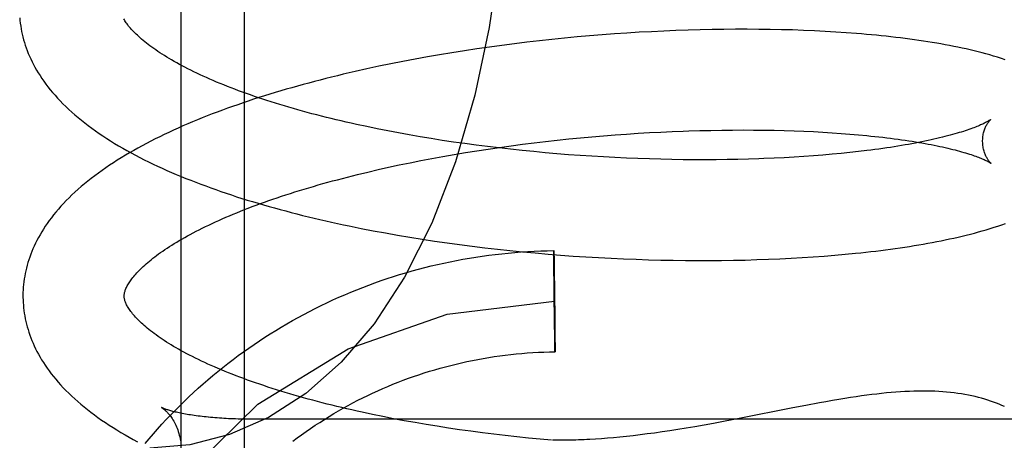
# Model space of a CAD drawing. Header units: inches. Extents: x 0 to 218, y 0 to 141.
# Tile 63 of 114: x 121.105 to 121.2996, y 51.0478 to 51.1309. Entities that reach past the tile are written whole.
import ezdxf

# ---------------------------------------------------------------- set-up
doc = ezdxf.new("R2010")
doc.units = ezdxf.units.IN
doc.header["$LTSCALE"] = 11.987179
doc.header["$MEASUREMENT"] = 0
doc.linetypes.add('HIDDEN', pattern=[0.2, 0.1, -0.1])
doc.layers.add('DEFAULT_2', color=8, linetype='HIDDEN')

msp = doc.modelspace()

# ---------------------------------------------------------------- linework, layer by layer
at = {"layer": 'DEFAULT_2', "color": 8, "linetype": 'HIDDEN'}
for p, q in [((121.13687, 51.20971), (121.13687, 51.02038)), ((121.14937, 51.2036), (121.14937, 51.0307)), ((121.22259, 51.12813), (121.22013, 51.12795)), ((121.22504, 51.1283), (121.22259, 51.12813)), ((121.22748, 51.12845), (121.22504, 51.1283)), ((121.22991, 51.12858), (121.22748, 51.12845)), ((121.23233, 51.1287), (121.22991, 51.12858)), ((121.23473, 51.1288), (121.23233, 51.1287)), ((121.23712, 51.12888), (121.23473, 51.1288)), ((121.2395, 51.12895), (121.23712, 51.12888)), ((121.24186, 51.129), (121.2395, 51.12895)), ((121.24419, 51.12903), (121.24186, 51.129)), ((121.24651, 51.12905), (121.24419, 51.12903)), ((121.24881, 51.12906), (121.24651, 51.12905)), ((121.25108, 51.12904), (121.24881, 51.12906)), ((121.25333, 51.12901), (121.25108, 51.12904)), ((121.25556, 51.12897), (121.25333, 51.12901)), ((121.25776, 51.12891), (121.25556, 51.12897)), ((121.25994, 51.12883), (121.25776, 51.12891)), ((121.26208, 51.12874), (121.25994, 51.12883)), ((121.2642, 51.12863), (121.26208, 51.12874)), ((121.26629, 51.12851), (121.2642, 51.12863)), ((121.26835, 51.12837), (121.26629, 51.12851)), ((121.2028, 51.12618), (121.20032, 51.12587)), ((121.20527, 51.12649), (121.2028, 51.12618)), ((121.20775, 51.12677), (121.20527, 51.12649)), ((121.21023, 51.12704), (121.20775, 51.12677)), ((121.21271, 51.12729), (121.21023, 51.12704)), ((121.21519, 51.12753), (121.21271, 51.12729)), ((121.21766, 51.12775), (121.21519, 51.12753)), ((121.22013, 51.12795), (121.21766, 51.12775)), ((121.19047, 51.12442), (121.18803, 51.12401)), ((121.19292, 51.1248), (121.19047, 51.12442)), ((121.19538, 51.12517), (121.19292, 51.1248)), ((121.19785, 51.12553), (121.19538, 51.12517)), ((121.20032, 51.12587), (121.19785, 51.12553)), ((121.17838, 51.12222), (121.17601, 51.12173)), ((121.18077, 51.12269), (121.17838, 51.12222)), ((121.18318, 51.12315), (121.18077, 51.12269)), ((121.1856, 51.12359), (121.18318, 51.12315)), ((121.18803, 51.12401), (121.1856, 51.12359)), ((121.17365, 51.12122), (121.17131, 51.1207)), ((121.17601, 51.12173), (121.17365, 51.12122)), ((121.17567, 51.10938), (121.17361, 51.10981)), ((121.17776, 51.10897), (121.17567, 51.10938)), ((121.17988, 51.10857), (121.17776, 51.10897)), ((121.18201, 51.10818), (121.17988, 51.10857)), ((121.22723, 51.10849), (121.22948, 51.10862)), ((121.22948, 51.10862), (121.23172, 51.10874)), ((121.23172, 51.10874), (121.23395, 51.10884)), ((121.23726, 51.10897), (121.23945, 51.10903)), ((121.23945, 51.10903), (121.24161, 51.10908)), ((121.24161, 51.10908), (121.24376, 51.10912)), ((121.24376, 51.10912), (121.24589, 51.10914)), ((121.24589, 51.10914), (121.24799, 51.10915)), ((121.24799, 51.10915), (121.25006, 51.10914)), ((121.25006, 51.10914), (121.25211, 51.10912)), ((121.25211, 51.10912), (121.25413, 51.10909)), ((121.25413, 51.10909), (121.25612, 51.10904)), ((121.25612, 51.10904), (121.25808, 51.10898)), ((121.25808, 51.10898), (121.26001, 51.1089)), ((121.26001, 51.1089), (121.2619, 51.10882)), ((121.2619, 51.10882), (121.26376, 51.10872)), ((121.26376, 51.10872), (121.26557, 51.1086)), ((121.26557, 51.1086), (121.26735, 51.10848)), ((121.18417, 51.10781), (121.18201, 51.10818)), ((121.18635, 51.10745), (121.18417, 51.10781)), ((121.18855, 51.1071), (121.18635, 51.10745)), ((121.19077, 51.10677), (121.18855, 51.1071)), ((121.193, 51.10646), (121.19077, 51.10677)), ((121.20669, 51.1066), (121.20897, 51.10687)), ((121.20897, 51.10687), (121.21126, 51.10713)), ((121.21126, 51.10713), (121.21355, 51.10737)), ((121.21355, 51.10737), (121.21584, 51.10759)), ((121.21584, 51.10759), (121.21813, 51.1078)), ((121.21813, 51.1078), (121.22041, 51.108)), ((121.22041, 51.108), (121.22269, 51.10817)), ((121.22269, 51.10817), (121.22496, 51.10834)), ((121.22496, 51.10834), (121.22723, 51.10849)), ((121.26735, 51.10848), (121.26909, 51.10835)), ((121.26909, 51.10835), (121.27079, 51.1082)), ((121.19089, 51.1043), (121.19312, 51.10467)), ((121.19524, 51.10615), (121.193, 51.10646)), ((121.19312, 51.10467), (121.19535, 51.10503)), ((121.1975, 51.10587), (121.19524, 51.10615)), ((121.19535, 51.10503), (121.1976, 51.10538)), ((121.19977, 51.10559), (121.1975, 51.10587)), ((121.1976, 51.10538), (121.19986, 51.1057)), ((121.20204, 51.10534), (121.19977, 51.10559)), ((121.19986, 51.1057), (121.20213, 51.10602)), ((121.20433, 51.10509), (121.20204, 51.10534)), ((121.20213, 51.10602), (121.2044, 51.10632)), ((121.20662, 51.10487), (121.20433, 51.10509)), ((121.2044, 51.10632), (121.20669, 51.1066)), ((121.20891, 51.10465), (121.20662, 51.10487)), ((121.26909, 51.10469), (121.26736, 51.10451)), ((121.27079, 51.10488), (121.26909, 51.10469)), ((121.27244, 51.10508), (121.27079, 51.10488)), ((121.18218, 51.10267), (121.18433, 51.1031)), ((121.18433, 51.1031), (121.1865, 51.10351)), ((121.1865, 51.10351), (121.18869, 51.10391)), ((121.18869, 51.10391), (121.19089, 51.1043)), ((121.21121, 51.10446), (121.20891, 51.10465)), ((121.2135, 51.10427), (121.21121, 51.10446)), ((121.2158, 51.10411), (121.2135, 51.10427)), ((121.21809, 51.10395), (121.2158, 51.10411)), ((121.22038, 51.10382), (121.21809, 51.10395)), ((121.22267, 51.1037), (121.22038, 51.10382)), ((121.22494, 51.10359), (121.22267, 51.1037)), ((121.22721, 51.1035), (121.22494, 51.10359)), ((121.22947, 51.10342), (121.22721, 51.1035)), ((121.23171, 51.10336), (121.22947, 51.10342)), ((121.23394, 51.10331), (121.23171, 51.10336)), ((121.23616, 51.10328), (121.23394, 51.10331)), ((121.23836, 51.10326), (121.23616, 51.10328)), ((121.24054, 51.10326), (121.23836, 51.10326)), ((121.24269, 51.10327), (121.24054, 51.10326)), ((121.24483, 51.1033), (121.24269, 51.10327)), ((121.24695, 51.10333), (121.24483, 51.1033)), ((121.24904, 51.10339), (121.24695, 51.10333)), ((121.2511, 51.10345), (121.24904, 51.10339)), ((121.25613, 51.10367), (121.25414, 51.10358)), ((121.25809, 51.10378), (121.25613, 51.10367)), ((121.26002, 51.10391), (121.25809, 51.10378)), ((121.26191, 51.10404), (121.26002, 51.10391)), ((121.26376, 51.10419), (121.26191, 51.10404)), ((121.26558, 51.10434), (121.26376, 51.10419)), ((121.26736, 51.10451), (121.26558, 51.10434)), ((121.1718, 51.10035), (121.17382, 51.10084)), ((121.17382, 51.10084), (121.17587, 51.10131)), ((121.17587, 51.10131), (121.17795, 51.10178)), ((121.17795, 51.10178), (121.18005, 51.10223)), ((121.18005, 51.10223), (121.18218, 51.10267)), ((121.17491, 51.08924), (121.1773, 51.0888)), ((121.1773, 51.0888), (121.17971, 51.08837)), ((121.17971, 51.08837), (121.18214, 51.08796)), ((121.18214, 51.08796), (121.18458, 51.08757)), ((121.18458, 51.08757), (121.18703, 51.0872)), ((121.18703, 51.0872), (121.18949, 51.08684)), ((121.18949, 51.08684), (121.19196, 51.0865)), ((121.19196, 51.0865), (121.19444, 51.08618)), ((121.19444, 51.08618), (121.19693, 51.08588)), ((121.19693, 51.08588), (121.19943, 51.08559)), ((121.19943, 51.08559), (121.20193, 51.08532)), ((121.20193, 51.08532), (121.20443, 51.08507)), ((121.21059, 51.08495), (121.2106, 51.08532)), ((121.2106, 51.08525), (121.2106, 51.0852)), ((121.20443, 51.08507), (121.20693, 51.08484)), ((121.20693, 51.08484), (121.20944, 51.08462)), ((121.20944, 51.08462), (121.21194, 51.08442)), ((121.21059, 51.08453), (121.21059, 51.08495)), ((121.21061, 51.08227), (121.21059, 51.08453)), ((121.2106, 51.0852), (121.21061, 51.08508)), ((121.21061, 51.08508), (121.21061, 51.0848)), ((121.21061, 51.0848), (121.21063, 51.08369)), ((121.21063, 51.08369), (121.21066, 51.0822)), ((121.21194, 51.08442), (121.21444, 51.08424)), ((121.21444, 51.08424), (121.21694, 51.08408)), ((121.21694, 51.08408), (121.21943, 51.08393)), ((121.21943, 51.08393), (121.22191, 51.0838)), ((121.22191, 51.0838), (121.22439, 51.08369)), ((121.22439, 51.08369), (121.22686, 51.08359)), ((121.22686, 51.08359), (121.22932, 51.08351)), ((121.22932, 51.08351), (121.23176, 51.08344)), ((121.23176, 51.08344), (121.23419, 51.0834)), ((121.23419, 51.0834), (121.23661, 51.08337)), ((121.23661, 51.08337), (121.23901, 51.08335)), ((121.23901, 51.08335), (121.24139, 51.08335)), ((121.24139, 51.08335), (121.24375, 51.08337)), ((121.24375, 51.08337), (121.2461, 51.0834)), ((121.2461, 51.0834), (121.24842, 51.08345)), ((121.24842, 51.08345), (121.25072, 51.08352)), ((121.25072, 51.08352), (121.25299, 51.0836)), ((121.25299, 51.0836), (121.25524, 51.0837)), ((121.25524, 51.0837), (121.25747, 51.08381)), ((121.25747, 51.08381), (121.25967, 51.08393)), ((121.25967, 51.08393), (121.26184, 51.08408)), ((121.26184, 51.08408), (121.26398, 51.08423)), ((121.26398, 51.08423), (121.26609, 51.0844)), ((121.26609, 51.0844), (121.26817, 51.08459)), ((121.26817, 51.08459), (121.27021, 51.08479)), ((121.21061, 51.08163), (121.21061, 51.08227)), ((121.21062, 51.08113), (121.21061, 51.08163)), ((121.21066, 51.0822), (121.21066, 51.08173)), ((121.21066, 51.08173), (121.21067, 51.08122)), ((121.21062, 51.08078), (121.21062, 51.08113)), ((121.21062, 51.08042), (121.21062, 51.08078)), ((121.21063, 51.08005), (121.21062, 51.08042)), ((121.21063, 51.07967), (121.21063, 51.08005)), ((121.21064, 51.07928), (121.21063, 51.07967)), ((121.21067, 51.08122), (121.21068, 51.0807)), ((121.21068, 51.0807), (121.21068, 51.08034)), ((121.21068, 51.08034), (121.21069, 51.07996)), ((121.21069, 51.07996), (121.21069, 51.07958)), ((121.21069, 51.07958), (121.2107, 51.0792)), ((121.21064, 51.07889), (121.21064, 51.07928)), ((121.21064, 51.07849), (121.21064, 51.07889)), ((121.21065, 51.07809), (121.21064, 51.07849)), ((121.21066, 51.07705), (121.21066, 51.07747)), ((121.21071, 51.0786), (121.21071, 51.0782)), ((121.21071, 51.0782), (121.21072, 51.07779)), ((121.21067, 51.07663), (121.21066, 51.07705)), ((121.21068, 51.07558), (121.21067, 51.076)), ((121.21072, 51.07717), (121.21073, 51.07675)), ((121.21074, 51.07612), (121.21074, 51.07569)), ((121.21069, 51.07452), (121.21068, 51.07494)), ((121.2107, 51.07346), (121.2107, 51.07388)), ((121.21075, 51.07506), (121.21075, 51.07463)), ((121.21076, 51.074), (121.21077, 51.07358)), ((121.21077, 51.07358), (121.21077, 51.07316)), ((121.21072, 51.07243), (121.21071, 51.07284)), ((121.21072, 51.07203), (121.21072, 51.07243)), ((121.21078, 51.07255), (121.21078, 51.07214)), ((121.21078, 51.07214), (121.21079, 51.07174)), ((121.21079, 51.07174), (121.21079, 51.07135)), ((121.21073, 51.07105), (121.21073, 51.07144)), ((121.21074, 51.07067), (121.21073, 51.07105)), ((121.21074, 51.0703), (121.21074, 51.07067)), ((121.21075, 51.06993), (121.21074, 51.0703)), ((121.21076, 51.06941), (121.21075, 51.06993)), ((121.21079, 51.07135), (121.21079, 51.07096)), ((121.21079, 51.07096), (121.2108, 51.07058)), ((121.2108, 51.07058), (121.2108, 51.07021)), ((121.2108, 51.07021), (121.2108, 51.06985)), ((121.2108, 51.06985), (121.21081, 51.0695)), ((121.21076, 51.06891), (121.21076, 51.06941)), ((121.21077, 51.06843), (121.21076, 51.06891)), ((121.21079, 51.06694), (121.21077, 51.06843)), ((121.21081, 51.0695), (121.21081, 51.069)), ((121.21081, 51.069), (121.21082, 51.06836)), ((121.21082, 51.06836), (121.21083, 51.0661)), ((121.21081, 51.06583), (121.21079, 51.06694)), ((121.21082, 51.06555), (121.21081, 51.06583)), ((121.21083, 51.0661), (121.21084, 51.06568)), ((121.21082, 51.06543), (121.21082, 51.06555)), ((121.21083, 51.06538), (121.21082, 51.06543)), ((121.21084, 51.06568), (121.21083, 51.06532)), ((121.13309, 51.05428), (121.13308, 51.05428)), ((121.25781, 51.05422), (121.24721, 51.05213)), ((121.26041, 51.05472), (121.25781, 51.05422)), ((121.14149, 51.05247), (121.14108, 51.05252)), ((121.14232, 51.05239), (121.1419, 51.05243)), ((121.17683, 51.0525), (121.17475, 51.05293)), ((121.17892, 51.05209), (121.17683, 51.0525)), ((121.1496, 51.05198), (121.14912, 51.05199)), ((121.15055, 51.05197), (121.15007, 51.05197)), ((121.37187, 51.05197), (121.15103, 51.05197)), ((121.18105, 51.05169), (121.17892, 51.05209)), ((121.18319, 51.05131), (121.18105, 51.05169)), ((121.18536, 51.05094), (121.18319, 51.05131)), ((121.18755, 51.05058), (121.18536, 51.05094)), ((121.18975, 51.05024), (121.18755, 51.05058)), ((121.19198, 51.04991), (121.18975, 51.05024)), ((121.23675, 51.05022), (121.2351, 51.04995)), ((121.23847, 51.05051), (121.23675, 51.05022)), ((121.24027, 51.05083), (121.23847, 51.05051)), ((121.24215, 51.05117), (121.24027, 51.05083)), ((121.24411, 51.05153), (121.24215, 51.05117)), ((121.24721, 51.05213), (121.24411, 51.05153)), ((121.19422, 51.0496), (121.19198, 51.04991)), ((121.19647, 51.0493), (121.19422, 51.0496)), ((121.19873, 51.04901), (121.19647, 51.0493)), ((121.201, 51.04874), (121.19873, 51.04901)), ((121.20329, 51.04849), (121.201, 51.04874)), ((121.20558, 51.04825), (121.20329, 51.04849)), ((121.20787, 51.04802), (121.20558, 51.04825)), ((121.22239, 51.04833), (121.22118, 51.04823)), ((121.22364, 51.04845), (121.22239, 51.04833)), ((121.22493, 51.04858), (121.22364, 51.04845)), ((121.22625, 51.04873), (121.22493, 51.04858)), ((121.22762, 51.04889), (121.22625, 51.04873)), ((121.22903, 51.04907), (121.22762, 51.04889)), ((121.23048, 51.04926), (121.22903, 51.04907)), ((121.23197, 51.04947), (121.23048, 51.04926)), ((121.23351, 51.0497), (121.23197, 51.04947)), ((121.2351, 51.04995), (121.23351, 51.0497)), ((121.21013, 51.04782), (121.20787, 51.04802)), ((121.21999, 51.04814), (121.21883, 51.04806)), ((121.22118, 51.04823), (121.21999, 51.04814))]:
    msp.add_line(p, q, dxfattribs=at)
for points in [[(121.20141, 51.17129), (121.20102, 51.1572), (121.19983, 51.14317), (121.19783, 51.12941), (121.19498, 51.116), (121.19116, 51.10286), (121.18648, 51.09074), (121.18109, 51.08006), (121.17506, 51.07085), (121.16856, 51.06324), (121.16158, 51.05707), (121.15422, 51.05232), (121.14653, 51.04895), (121.13866, 51.04695), (121.13076, 51.04629)], [(121.10505, 51.13131), (121.1051, 51.13077), (121.10516, 51.13023), (121.10524, 51.12969), (121.10533, 51.12915), (121.10543, 51.12861), (121.10555, 51.12807), (121.10568, 51.12753), (121.10582, 51.12699), (121.10598, 51.12645), (121.10615, 51.12591), (121.10634, 51.12537), (121.10654, 51.12483), (121.10675, 51.12428), (121.10698, 51.12374), (121.10723, 51.12319), (121.10749, 51.12265), (121.10777, 51.1221), (121.10807, 51.12155), (121.10838, 51.121), (121.10871, 51.12044), (121.10906, 51.11989), (121.10943, 51.11934), (121.10981, 51.11878), (121.11022, 51.11822), (121.11064, 51.11767), (121.11108, 51.11711), (121.11154, 51.11655), (121.11203, 51.116), (121.11253, 51.11544), (121.11305, 51.11488), (121.11359, 51.11433), (121.11415, 51.11378), (121.11473, 51.11323), (121.11533, 51.11268), (121.11595, 51.11214), (121.11658, 51.1116), (121.11724, 51.11106), (121.1179, 51.11054), (121.11859, 51.11001), (121.11929, 51.10949), (121.12001, 51.10898), (121.12074, 51.10847), (121.12148, 51.10797), (121.12224, 51.10747), (121.12302, 51.10698), (121.1238, 51.1065), (121.1246, 51.10602), (121.12541, 51.10555), (121.12624, 51.10508), (121.12707, 51.10462), (121.12791, 51.10417), (121.12877, 51.10372), (121.12964, 51.10328), (121.13051, 51.10285), (121.1314, 51.10242), (121.1323, 51.102), (121.13321, 51.10158), (121.13412, 51.10117), (121.13505, 51.10076), (121.13599, 51.10036), (121.13693, 51.09997), (121.13789, 51.09958), (121.13885, 51.0992), (121.13983, 51.09882), (121.14081, 51.09845), (121.1418, 51.09808), (121.1428, 51.09771), (121.14381, 51.09736), (121.14482, 51.097), (121.14584, 51.09665), (121.14688, 51.09631), (121.14792, 51.09597), (121.14896, 51.09564), (121.15002, 51.09531), (121.15108, 51.09499), (121.15215, 51.09467), (121.15323, 51.09435), (121.15431, 51.09404), (121.1554, 51.09374), (121.1565, 51.09344), (121.15761, 51.09314), (121.15872, 51.09285), (121.15984, 51.09256), (121.16096, 51.09228), (121.16209, 51.092), (121.16323, 51.09173), (121.16438, 51.09146), (121.16552, 51.09119), (121.16668, 51.09093), (121.16784, 51.09068), (121.169, 51.09043), (121.17018, 51.09018), (121.17135, 51.08994), (121.17253, 51.0897), (121.17491, 51.08924)], [(121.17361, 51.10981), (121.17157, 51.11025), (121.17057, 51.11047), (121.16957, 51.1107), (121.16858, 51.11093), (121.16759, 51.11116), (121.16662, 51.1114), (121.16565, 51.11163), (121.16469, 51.11188), (121.16374, 51.11212), (121.1628, 51.11237), (121.16187, 51.11262), (121.16095, 51.11287), (121.16003, 51.11312), (121.15913, 51.11338), (121.15823, 51.11364), (121.15735, 51.1139), (121.15647, 51.11416), (121.15561, 51.11443), (121.15475, 51.1147), (121.15391, 51.11497), (121.15308, 51.11524), (121.15225, 51.11551), (121.15144, 51.11579), (121.15064, 51.11607), (121.14985, 51.11635), (121.14907, 51.11663), (121.14831, 51.11691), (121.14755, 51.11719), (121.14681, 51.11748), (121.14608, 51.11776), (121.14536, 51.11805), (121.14466, 51.11834), (121.14396, 51.11863), (121.14328, 51.11891), (121.14261, 51.11921), (121.14195, 51.1195), (121.14131, 51.11979), (121.14068, 51.12008), (121.14006, 51.12037), (121.13945, 51.12066), (121.13886, 51.12096), (121.13827, 51.12125), (121.13771, 51.12154), (121.13715, 51.12183), (121.13661, 51.12212), (121.13608, 51.12241), (121.13557, 51.1227), (121.13507, 51.12299), (121.13458, 51.12327), (121.13411, 51.12356), (121.13365, 51.12384), (121.1332, 51.12413), (121.13277, 51.12441), (121.13235, 51.12469), (121.13194, 51.12497), (121.13154, 51.12524), (121.13116, 51.12552), (121.13079, 51.12579), (121.13043, 51.12606), (121.13009, 51.12632), (121.12976, 51.12659), (121.12945, 51.12685), (121.12914, 51.1271), (121.12885, 51.12736), (121.12857, 51.12761), (121.1283, 51.12786), (121.12805, 51.1281), (121.1278, 51.12834), (121.12757, 51.12858), (121.12735, 51.12881), (121.12714, 51.12904), (121.12694, 51.12926), (121.12675, 51.12948), (121.12658, 51.1297), (121.12641, 51.12991), (121.12626, 51.13012), (121.12611, 51.13032), (121.12598, 51.13052), (121.12585, 51.13071), (121.12573, 51.1309), (121.12562, 51.13109)], [(121.29978, 51.12303), (121.29903, 51.12328), (121.29827, 51.12352), (121.2975, 51.12375), (121.29673, 51.12398), (121.29597, 51.12419), (121.2952, 51.1244), (121.29443, 51.12459), (121.29365, 51.12479), (121.29286, 51.12497), (121.29206, 51.12516), (121.29126, 51.12533), (121.29044, 51.12551), (121.28962, 51.12567), (121.28878, 51.12584), (121.28794, 51.12599), (121.28709, 51.12615), (121.28624, 51.1263), (121.28537, 51.12644), (121.2845, 51.12658), (121.28362, 51.12672), (121.28273, 51.12685), (121.28183, 51.12698), (121.28092, 51.1271), (121.28001, 51.12723), (121.27908, 51.12734), (121.27815, 51.12745), (121.27721, 51.12756), (121.27625, 51.12767), (121.27529, 51.12777), (121.27433, 51.12787), (121.27335, 51.12796), (121.27237, 51.12805), (121.27137, 51.12814), (121.27037, 51.12822), (121.26835, 51.12837)], [(121.17131, 51.1207), (121.17015, 51.12043), (121.16899, 51.12016), (121.16784, 51.11988), (121.16669, 51.1196), (121.16555, 51.11931), (121.16441, 51.11902), (121.16328, 51.11873), (121.16216, 51.11843), (121.16104, 51.11813), (121.15993, 51.11782), (121.15882, 51.11751), (121.15772, 51.11719), (121.15663, 51.11687), (121.15555, 51.11655), (121.15447, 51.11622), (121.1534, 51.11589), (121.15233, 51.11555), (121.15127, 51.11521), (121.15022, 51.11486), (121.14918, 51.11451), (121.14815, 51.11415), (121.14712, 51.11379), (121.1461, 51.11343), (121.14509, 51.11306), (121.14409, 51.11269), (121.14309, 51.11231), (121.14211, 51.11193), (121.14113, 51.11154), (121.14016, 51.11114), (121.1392, 51.11075), (121.13825, 51.11034), (121.1373, 51.10994), (121.13637, 51.10952), (121.13545, 51.10911), (121.13453, 51.10868), (121.13362, 51.10825), (121.13273, 51.10782), (121.13184, 51.10738), (121.13097, 51.10694), (121.1301, 51.10649), (121.12925, 51.10603), (121.1284, 51.10557), (121.12757, 51.1051), (121.12674, 51.10463), (121.12593, 51.10415), (121.12513, 51.10367), (121.12434, 51.10318), (121.12357, 51.10268), (121.1228, 51.10218), (121.12205, 51.10167), (121.12132, 51.10116), (121.12059, 51.10064), (121.11989, 51.10011), (121.11919, 51.09958), (121.11851, 51.09905), (121.11785, 51.09851), (121.11721, 51.09796), (121.11658, 51.09742), (121.11597, 51.09686), (121.11537, 51.09631), (121.1148, 51.09575), (121.11424, 51.09519), (121.1137, 51.09463), (121.11318, 51.09406), (121.11269, 51.0935), (121.11221, 51.09293), (121.11175, 51.09237), (121.11131, 51.0918), (121.11089, 51.09124), (121.11048, 51.09068), (121.1101, 51.09011), (121.10974, 51.08955), (121.10939, 51.08899), (121.10906, 51.08844), (121.10875, 51.08788), (121.10846, 51.08733), (121.10818, 51.08677), (121.10792, 51.08622), (121.10767, 51.08567), (121.10744, 51.08513), (121.10723, 51.08458), (121.10703, 51.08403), (121.10685, 51.08349), (121.10668, 51.08295), (121.10652, 51.08241), (121.10638, 51.08186), (121.10625, 51.08133), (121.10614, 51.08079), (121.10604, 51.08025), (121.10595, 51.07971), (121.10587, 51.07917), (121.10581, 51.07864), (121.10576, 51.0781), (121.10573, 51.07756), (121.1057, 51.07703), (121.10569, 51.07649), (121.1057, 51.07605)], [(121.29691, 51.11122), (121.2969, 51.11122), (121.29689, 51.1112), (121.29686, 51.11118), (121.29682, 51.11116), (121.29678, 51.11112), (121.29672, 51.11109), (121.29666, 51.11104), (121.29658, 51.111), (121.29649, 51.11094), (121.29639, 51.11088), (121.29628, 51.11082), (121.29616, 51.11075), (121.29602, 51.11067), (121.29587, 51.1106), (121.29571, 51.11051), (121.29553, 51.11043), (121.29534, 51.11033), (121.29513, 51.11024), (121.29491, 51.11014), (121.29468, 51.11004), (121.29443, 51.10993), (121.29417, 51.10983), (121.29389, 51.10971), (121.2936, 51.1096), (121.29329, 51.10948), (121.29296, 51.10937), (121.29262, 51.10924), (121.29227, 51.10912), (121.2919, 51.109), (121.29151, 51.10887), (121.29111, 51.10875), (121.29069, 51.10862), (121.29026, 51.10849), (121.28982, 51.10836), (121.28935, 51.10823), (121.28888, 51.1081), (121.28839, 51.10797), (121.28788, 51.10784), (121.28736, 51.10771), (121.28682, 51.10758), (121.28627, 51.10745), (121.28571, 51.10732), (121.28513, 51.10719), (121.28454, 51.10706), (121.28393, 51.10693), (121.28331, 51.10681), (121.28267, 51.10668), (121.28203, 51.10656), (121.28136, 51.10643), (121.28069, 51.10631), (121.28, 51.10619), (121.2793, 51.10607), (121.27859, 51.10595), (121.27786, 51.10584), (121.27712, 51.10572), (121.27637, 51.10561), (121.27561, 51.1055), (121.27483, 51.10539), (121.27405, 51.10528), (121.27325, 51.10518), (121.27244, 51.10508)], [(121.29532, 51.10685), (121.29532, 51.10709), (121.29533, 51.10736), (121.29535, 51.10761), (121.29538, 51.10786), (121.29542, 51.10811), (121.29546, 51.10834), (121.29551, 51.10857), (121.29557, 51.10879), (121.29563, 51.10899), (121.29569, 51.10919), (121.29576, 51.10938), (121.29583, 51.10956), (121.2959, 51.10972), (121.29597, 51.10988), (121.29605, 51.11002), (121.29612, 51.11016), (121.29619, 51.11029), (121.29626, 51.11041), (121.29633, 51.11051), (121.2964, 51.11061), (121.29646, 51.11071), (121.29652, 51.11079), (121.29658, 51.11087), (121.29664, 51.11093), (121.29669, 51.11099), (121.29674, 51.11105), (121.29678, 51.11109), (121.29682, 51.11113), (121.29685, 51.11116), (121.29687, 51.11119), (121.29689, 51.11121), (121.29691, 51.11122), (121.29691, 51.11122)], [(121.23395, 51.10884), (121.23616, 51.10893), (121.23726, 51.10897)], [(121.27079, 51.1082), (121.27244, 51.10805), (121.27326, 51.10796), (121.27405, 51.10788), (121.27484, 51.10779), (121.27562, 51.1077), (121.27638, 51.10761), (121.27713, 51.10752), (121.27787, 51.10742), (121.2786, 51.10733), (121.27932, 51.10723), (121.28002, 51.10713), (121.28071, 51.10702), (121.28139, 51.10692), (121.28205, 51.10681), (121.2827, 51.1067), (121.28334, 51.10659), (121.28396, 51.10648), (121.28457, 51.10637), (121.28517, 51.10625), (121.28575, 51.10614), (121.28631, 51.10603), (121.28687, 51.10591), (121.2874, 51.10579), (121.28793, 51.10567), (121.28844, 51.10556), (121.28893, 51.10544), (121.28941, 51.10532), (121.28987, 51.1052), (121.29032, 51.10509), (121.29075, 51.10497), (121.29117, 51.10485), (121.29158, 51.10473), (121.29197, 51.10462), (121.29234, 51.1045), (121.2927, 51.10439), (121.29304, 51.10428), (121.29337, 51.10417), (121.29368, 51.10406), (121.29397, 51.10395), (121.29425, 51.10385), (121.29452, 51.10375), (121.29477, 51.10365), (121.295, 51.10355), (121.29523, 51.10346), (121.29543, 51.10337), (121.29562, 51.10329), (121.2958, 51.1032), (121.29597, 51.10313), (121.29612, 51.10305), (121.29626, 51.10298), (121.29638, 51.10291), (121.2965, 51.10285), (121.2966, 51.1028), (121.29669, 51.10274), (121.29676, 51.1027), (121.29683, 51.10266), (121.29689, 51.10262), (121.29693, 51.10259), (121.29697, 51.10257), (121.297, 51.10255), (121.297, 51.10254)], [(121.297, 51.10254), (121.29701, 51.10253), (121.29702, 51.10253), (121.29702, 51.10253), (121.297, 51.10254), (121.29698, 51.10256), (121.29696, 51.10258), (121.29692, 51.10262), (121.29689, 51.10265), (121.29684, 51.1027), (121.29679, 51.10275), (121.29674, 51.10281), (121.29668, 51.10288), (121.29662, 51.10295), (121.29656, 51.10303), (121.29649, 51.10312), (121.29642, 51.10322), (121.29635, 51.10333), (121.29628, 51.10344), (121.2962, 51.10357), (121.29613, 51.1037), (121.29605, 51.10385), (121.29597, 51.104), (121.2959, 51.10417), (121.29582, 51.10434), (121.29575, 51.10453), (121.29568, 51.10473), (121.29561, 51.10493), (121.29555, 51.10515), (121.2955, 51.10537), (121.29545, 51.10561), (121.2954, 51.10585), (121.29537, 51.1061), (121.29534, 51.10635), (121.29533, 51.10662), (121.29532, 51.10685)], [(121.25414, 51.10358), (121.25212, 51.10349), (121.2511, 51.10345)], [(121.12569, 51.0763), (121.12569, 51.07641), (121.1257, 51.07653), (121.12571, 51.07665), (121.12573, 51.07677), (121.12575, 51.0769), (121.12578, 51.07703), (121.12582, 51.07717), (121.12586, 51.07732), (121.12591, 51.07748), (121.12598, 51.07764), (121.12605, 51.07781), (121.12613, 51.07799), (121.12621, 51.07817), (121.12631, 51.07835), (121.12641, 51.07854), (121.12653, 51.07873), (121.12665, 51.07893), (121.12678, 51.07913), (121.12692, 51.07934), (121.12707, 51.07955), (121.12723, 51.07976), (121.12741, 51.07998), (121.12759, 51.08021), (121.12778, 51.08044), (121.12799, 51.08067), (121.1282, 51.08091), (121.12843, 51.08116), (121.12867, 51.0814), (121.12892, 51.08165), (121.12918, 51.08191), (121.12946, 51.08217), (121.12975, 51.08243), (121.13004, 51.0827), (121.13036, 51.08296), (121.13068, 51.08324), (121.13102, 51.08351), (121.13137, 51.08379), (121.13173, 51.08407), (121.13211, 51.08435), (121.1325, 51.08464), (121.1329, 51.08493), (121.13332, 51.08522), (121.13375, 51.08551), (121.13419, 51.08581), (121.13464, 51.0861), (121.13511, 51.0864), (121.13559, 51.0867), (121.13608, 51.087), (121.13659, 51.0873), (121.13711, 51.0876), (121.13765, 51.08791), (121.13819, 51.08821), (121.13876, 51.08852), (121.13933, 51.08883), (121.13992, 51.08913), (121.14052, 51.08944), (121.14113, 51.08975), (121.14176, 51.09005), (121.14239, 51.09036), (121.14305, 51.09067), (121.14371, 51.09098), (121.14438, 51.09128), (121.14507, 51.09159), (121.14577, 51.09189), (121.14648, 51.0922), (121.14721, 51.0925), (121.14794, 51.0928), (121.14869, 51.09311), (121.14945, 51.09341), (121.15022, 51.09371), (121.15101, 51.09401), (121.1518, 51.0943), (121.1526, 51.0946), (121.15342, 51.09489), (121.15425, 51.09519), (121.15509, 51.09548), (121.15593, 51.09577), (121.15679, 51.09605), (121.15766, 51.09634), (121.15854, 51.09662), (121.15943, 51.09691), (121.16033, 51.09718), (121.16123, 51.09746), (121.16215, 51.09774), (121.16308, 51.09801), (121.16401, 51.09828), (121.16496, 51.09855), (121.16591, 51.09881), (121.16687, 51.09907), (121.16784, 51.09933), (121.16882, 51.09959), (121.1698, 51.09985), (121.17079, 51.1001), (121.1718, 51.10035)], [(121.27021, 51.08479), (121.27123, 51.0849), (121.27223, 51.085), (121.27322, 51.08512), (121.27421, 51.08523), (121.27519, 51.08536), (121.27616, 51.08548), (121.27712, 51.08561), (121.27807, 51.08574), (121.27901, 51.08587), (121.27995, 51.08601), (121.28087, 51.08615), (121.28179, 51.0863), (121.2827, 51.08645), (121.28359, 51.0866), (121.28448, 51.08676), (121.28536, 51.08692), (121.28624, 51.08709), (121.2871, 51.08726), (121.28795, 51.08743), (121.2888, 51.08761), (121.28964, 51.08779), (121.29047, 51.08798), (121.29129, 51.08817), (121.2921, 51.08837), (121.29291, 51.08857), (121.2937, 51.08878), (121.29448, 51.08899), (121.29526, 51.08921), (121.29604, 51.08943), (121.29682, 51.08966), (121.29759, 51.08991), (121.29835, 51.09015), (121.2991, 51.09041), (121.29982, 51.09067)], [(121.12984, 51.04717), (121.13065, 51.04814), (121.13147, 51.0491), (121.13231, 51.05004), (121.13315, 51.05098), (121.13401, 51.05191), (121.13488, 51.05283), (121.13576, 51.05374), (121.13666, 51.05464), (121.13756, 51.05552), (121.13848, 51.0564), (121.13941, 51.05727), (121.14034, 51.05812), (121.14129, 51.05897), (121.14225, 51.0598), (121.14322, 51.06062), (121.1442, 51.06143), (121.14519, 51.06222), (121.1462, 51.06301), (121.14721, 51.06378), (121.14823, 51.06455), (121.14926, 51.0653), (121.1503, 51.06603), (121.15135, 51.06676), (121.1524, 51.06747), (121.15347, 51.06817), (121.15455, 51.06886), (121.15563, 51.06953), (121.15673, 51.07019), (121.15783, 51.07084), (121.15894, 51.07148), (121.16006, 51.0721), (121.16118, 51.07271), (121.16232, 51.0733), (121.16346, 51.07389), (121.16461, 51.07445), (121.16576, 51.07501), (121.16692, 51.07555), (121.16809, 51.07608), (121.16927, 51.07659), (121.17045, 51.07709), (121.17164, 51.07757), (121.17284, 51.07805), (121.17404, 51.0785), (121.17524, 51.07894), (121.17646, 51.07937), (121.17767, 51.07979), (121.1789, 51.08019), (121.18012, 51.08057), (121.18136, 51.08094), (121.18259, 51.0813), (121.18384, 51.08164), (121.18508, 51.08196), (121.18633, 51.08227), (121.18758, 51.08257), (121.18884, 51.08285), (121.1901, 51.08312), (121.19137, 51.08337), (121.19263, 51.0836), (121.1939, 51.08383), (121.19518, 51.08403), (121.19645, 51.08422), (121.19773, 51.0844), (121.19901, 51.08456), (121.20029, 51.0847), (121.20158, 51.08483), (121.20286, 51.08495), (121.20415, 51.08505), (121.20544, 51.08513), (121.20673, 51.0852), (121.20801, 51.08525), (121.2093, 51.08529), (121.2106, 51.08532)], [(121.2106, 51.08532), (121.2106, 51.08531), (121.2106, 51.0853), (121.2106, 51.08529), (121.2106, 51.08528), (121.2106, 51.08525)], [(121.21066, 51.07747), (121.21065, 51.07788), (121.21065, 51.07809)], [(121.2107, 51.0792), (121.2107, 51.0788), (121.21071, 51.0786)], [(121.21072, 51.07779), (121.21072, 51.07738), (121.21072, 51.07717)], [(121.1057, 51.07605), (121.10571, 51.0756), (121.10573, 51.07506), (121.10577, 51.07453), (121.10582, 51.07399), (121.10588, 51.07346), (121.10595, 51.07292), (121.10604, 51.07239), (121.10614, 51.07185), (121.10626, 51.07131), (121.10639, 51.07078), (121.10653, 51.07024), (121.10669, 51.0697), (121.10686, 51.06917), (121.10704, 51.06863), (121.10724, 51.06809), (121.10745, 51.06755), (121.10768, 51.06701), (121.10792, 51.06646), (121.10818, 51.06592), (121.10846, 51.06538), (121.10875, 51.06483), (121.10906, 51.06428), (121.10938, 51.06374), (121.10973, 51.06319), (121.11009, 51.06264), (121.11047, 51.06208), (121.11087, 51.06153), (121.11128, 51.06098), (121.11172, 51.06042), (121.11217, 51.05987), (121.11265, 51.05932), (121.11314, 51.05876), (121.11366, 51.05821), (121.11419, 51.05766), (121.11474, 51.05711), (121.11532, 51.05656), (121.11591, 51.05602), (121.11652, 51.05548), (121.11714, 51.05494), (121.11778, 51.05441), (121.11844, 51.05388), (121.11912, 51.05336), (121.11981, 51.05284), (121.12052, 51.05233), (121.12124, 51.05183), (121.12198, 51.05132), (121.12273, 51.05083), (121.1235, 51.05034), (121.12427, 51.04986), (121.12506, 51.04938), (121.12586, 51.04891), (121.12668, 51.04845), (121.1275, 51.04799), (121.12834, 51.04754)], [(121.17475, 51.05293), (121.17271, 51.05336), (121.1717, 51.05359), (121.17069, 51.05381), (121.1697, 51.05404), (121.16871, 51.05427), (121.16773, 51.05451), (121.16676, 51.05475), (121.16579, 51.05499), (121.16484, 51.05523), (121.16389, 51.05548), (121.16296, 51.05573), (121.16203, 51.05598), (121.16111, 51.05623), (121.1602, 51.05649), (121.1593, 51.05675), (121.15841, 51.05701), (121.15753, 51.05727), (121.15666, 51.05754), (121.1558, 51.0578), (121.15495, 51.05807), (121.15411, 51.05835), (121.15328, 51.05862), (121.15247, 51.0589), (121.15166, 51.05917), (121.15086, 51.05945), (121.15008, 51.05973), (121.14931, 51.06001), (121.14855, 51.0603), (121.1478, 51.06058), (121.14706, 51.06087), (121.14634, 51.06115), (121.14563, 51.06144), (121.14493, 51.06173), (121.14424, 51.06202), (121.14357, 51.06231), (121.1429, 51.0626), (121.14225, 51.06289), (121.14162, 51.06319), (121.14099, 51.06348), (121.14038, 51.06377), (121.13978, 51.06406), (121.13919, 51.06436), (121.13862, 51.06465), (121.13806, 51.06494), (121.13751, 51.06523), (121.13698, 51.06552), (121.13646, 51.06581), (121.13596, 51.0661), (121.13546, 51.06639), (121.13499, 51.06667), (121.13452, 51.06696), (121.13407, 51.06724), (121.13362, 51.06753), (121.1332, 51.06781), (121.13279, 51.06809), (121.13239, 51.06836), (121.132, 51.06864), (121.13163, 51.06891), (121.13127, 51.06918), (121.13092, 51.06945), (121.13059, 51.06971), (121.13026, 51.06997), (121.12995, 51.07023), (121.12966, 51.07049), (121.12937, 51.07074), (121.1291, 51.07099), (121.12884, 51.07124), (121.12859, 51.07148), (121.12836, 51.07171), (121.12814, 51.07195), (121.12792, 51.07218), (121.12772, 51.0724), (121.12753, 51.07263), (121.12735, 51.07284), (121.12718, 51.07306), (121.12702, 51.07327), (121.12687, 51.07347), (121.12674, 51.07367), (121.12661, 51.07386), (121.12649, 51.07405), (121.12638, 51.07424), (121.12628, 51.07442), (121.12618, 51.0746), (121.1261, 51.07477), (121.12602, 51.07494), (121.12596, 51.0751), (121.1259, 51.07526), (121.12585, 51.07541), (121.12581, 51.07555), (121.12577, 51.07569), (121.12574, 51.07582), (121.12572, 51.07595), (121.12571, 51.07607), (121.1257, 51.07619), (121.12569, 51.0763)], [(121.21067, 51.076), (121.21067, 51.07642), (121.21067, 51.07663)], [(121.21068, 51.07494), (121.21068, 51.07536), (121.21068, 51.07558)], [(121.21073, 51.07675), (121.21073, 51.07633), (121.21074, 51.07612)], [(121.21074, 51.07569), (121.21075, 51.07527), (121.21075, 51.07506)], [(121.11687, 50.98411), (121.11923, 51.00407), (121.1262, 51.02334), (121.13722, 51.0404), (121.15209, 51.05493), (121.16993, 51.06592), (121.18954, 51.07276), (121.21071, 51.07532)], [(121.2107, 51.07388), (121.21069, 51.0743), (121.21069, 51.07452)], [(121.21075, 51.07463), (121.21076, 51.07421), (121.21076, 51.074)], [(121.21071, 51.07284), (121.21071, 51.07326), (121.2107, 51.07346)], [(121.21073, 51.07144), (121.21072, 51.07183), (121.21072, 51.07203)], [(121.21077, 51.07316), (121.21078, 51.07275), (121.21078, 51.07255)], [(121.15901, 51.04764), (121.15988, 51.04829), (121.16075, 51.04893), (121.16163, 51.04956), (121.16252, 51.05017), (121.16342, 51.05078), (121.16433, 51.05137), (121.16525, 51.05196), (121.16617, 51.05253), (121.1671, 51.05309), (121.16804, 51.05364), (121.16898, 51.05418), (121.16993, 51.05471), (121.17089, 51.05522), (121.17186, 51.05572), (121.17283, 51.05621), (121.17381, 51.05669), (121.17479, 51.05716), (121.17579, 51.05761), (121.17678, 51.05805), (121.17779, 51.05848), (121.1788, 51.05889), (121.17981, 51.0593), (121.18083, 51.05969), (121.18185, 51.06007), (121.18288, 51.06043), (121.18392, 51.06079), (121.18496, 51.06113), (121.186, 51.06145), (121.18705, 51.06177), (121.1881, 51.06207), (121.18916, 51.06236), (121.19022, 51.06263), (121.19128, 51.06289), (121.19235, 51.06314), (121.19342, 51.06338), (121.19449, 51.0636), (121.19557, 51.06381), (121.19664, 51.064), (121.19773, 51.06419), (121.19881, 51.06435), (121.19989, 51.06451), (121.20098, 51.06465), (121.20207, 51.06478), (121.20316, 51.06489), (121.20426, 51.06499), (121.20535, 51.06508), (121.20644, 51.06516), (121.20754, 51.06522), (121.20864, 51.06526), (121.20973, 51.0653), (121.21083, 51.06532)], [(121.21083, 51.06532), (121.21083, 51.06532), (121.21083, 51.06533), (121.21083, 51.06534), (121.21083, 51.06536), (121.21083, 51.06538)], [(121.29962, 51.05447), (121.2991, 51.0547), (121.29858, 51.05493), (121.29803, 51.05515), (121.29748, 51.05536), (121.29691, 51.05556), (121.29632, 51.05575), (121.29573, 51.05594), (121.29511, 51.05612), (121.29449, 51.05629), (121.29384, 51.05645), (121.29319, 51.0566), (121.29252, 51.05674), (121.29183, 51.05686), (121.29113, 51.05698), (121.29042, 51.05709), (121.28969, 51.05719), (121.28895, 51.05727), (121.2882, 51.05735), (121.28744, 51.05741), (121.28666, 51.05746), (121.28587, 51.0575), (121.28506, 51.05752), (121.28425, 51.05754), (121.28342, 51.05754), (121.28258, 51.05753), (121.28172, 51.05752), (121.28086, 51.05749), (121.27998, 51.05744), (121.27909, 51.05739), (121.27818, 51.05733), (121.27726, 51.05725), (121.27632, 51.05717), (121.27537, 51.05707), (121.2744, 51.05696), (121.27342, 51.05685), (121.27241, 51.05672), (121.27138, 51.05658), (121.27032, 51.05643), (121.26922, 51.05626), (121.26808, 51.05608), (121.26689, 51.05589), (121.26565, 51.05568), (121.26437, 51.05545), (121.26306, 51.05522), (121.26041, 51.05472)], [(121.13309, 51.05428), (121.13308, 51.05428), (121.13309, 51.05428), (121.1331, 51.05427), (121.13313, 51.05426), (121.13316, 51.05424), (121.1332, 51.05421), (121.13324, 51.05418), (121.1333, 51.05414), (121.13336, 51.0541), (121.13343, 51.05405), (121.13351, 51.05399), (121.13359, 51.05392), (121.13368, 51.05385), (121.13378, 51.05376), (121.13388, 51.05367), (121.13399, 51.05356), (121.13411, 51.05345), (121.13423, 51.05333), (121.13435, 51.05319), (121.13448, 51.05304), (121.13462, 51.05288), (121.13476, 51.05271), (121.1349, 51.05252), (121.13504, 51.05232), (121.13519, 51.05211), (121.13533, 51.05188), (121.13548, 51.05163), (121.13562, 51.05137), (121.13577, 51.0511), (121.1359, 51.05081), (121.13604, 51.05051), (121.13616, 51.0502), (121.13628, 51.04987), (121.13639, 51.04954), (121.1365, 51.04919), (121.13659, 51.04884), (121.13666, 51.04848), (121.13673, 51.04811), (121.13679, 51.04774)], [(121.15137, 51.05197), (121.15056, 51.05197), (121.15009, 51.05197), (121.14961, 51.05198), (121.14914, 51.05199), (121.14866, 51.052), (121.14819, 51.05201), (121.14772, 51.05203), (121.14725, 51.05205), (121.14679, 51.05207), (121.14633, 51.05209), (121.14587, 51.05212), (121.14541, 51.05214), (121.14496, 51.05217), (121.14451, 51.0522), (121.14406, 51.05223), (121.14362, 51.05227), (121.14319, 51.05231), (121.14276, 51.05234), (121.14233, 51.05238), (121.14191, 51.05243), (121.1415, 51.05247), (121.14109, 51.05252), (121.1407, 51.05257), (121.1403, 51.05261), (121.13992, 51.05267), (121.13955, 51.05272), (121.13918, 51.05277), (121.13882, 51.05283), (121.13847, 51.05288), (121.13813, 51.05294), (121.1378, 51.053), (121.13748, 51.05306), (121.13717, 51.05311), (121.13687, 51.05317), (121.13658, 51.05323), (121.13631, 51.05329), (121.13604, 51.05335), (121.13579, 51.05341), (121.13554, 51.05347), (121.13531, 51.05353), (121.13509, 51.05359), (121.13488, 51.05365), (121.13469, 51.0537), (121.1345, 51.05376), (121.13433, 51.05381), (121.13417, 51.05386), (121.13402, 51.05391), (121.13389, 51.05396), (121.13376, 51.054), (121.13365, 51.05404), (121.13354, 51.05408), (121.13345, 51.05412), (121.13337, 51.05415), (121.1333, 51.05418), (121.13324, 51.05421), (121.13319, 51.05423), (121.13315, 51.05425), (121.13312, 51.05427), (121.1331, 51.05428), (121.13309, 51.05428)], [(121.14585, 51.05212), (121.1454, 51.05214), (121.14494, 51.05217)], [(121.14724, 51.05205), (121.14678, 51.05207), (121.14631, 51.05209)], [(121.21883, 51.04806), (121.2177, 51.04799), (121.21714, 51.04796), (121.21658, 51.04794), (121.21604, 51.04791), (121.21549, 51.04789), (121.21496, 51.04787), (121.21442, 51.04786), (121.21389, 51.04784), (121.21033, 51.04782)]]:
    msp.add_lwpolyline(points, dxfattribs=at)

doc.saveas('drawing.dxf')
